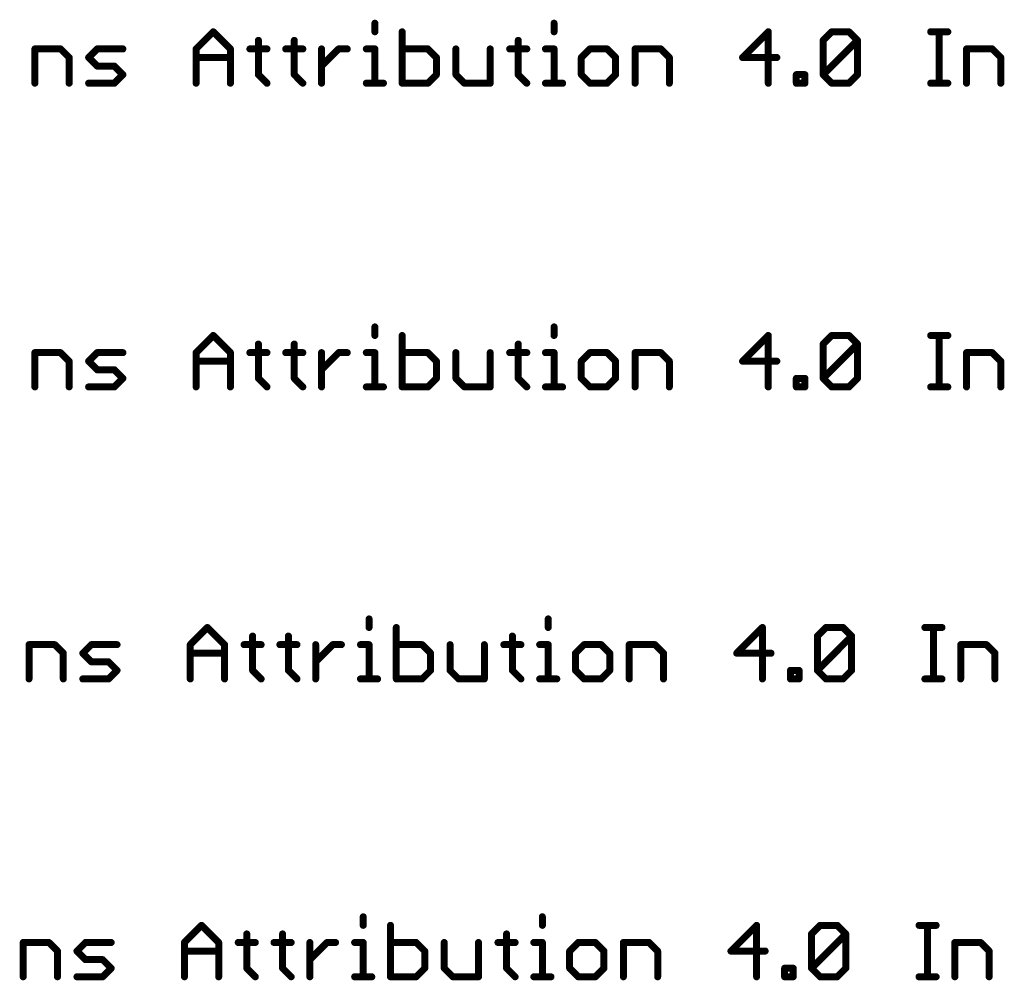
# Model space of a CAD drawing. Extents: x -13 to 79, y -40 to 78.
# Tile 13 of 96: x 37 to 59, y -35 to -15. Entities that reach past the tile are written whole.
import ezdxf

# ---------------------------------------------------------------- set-up
doc = ezdxf.new("R2010")
doc.units = 0
doc.layers.add('1', color=22, linetype='CONTINUOUS')

msp = doc.modelspace()

# ---------------------------------------------------------------- linework, layer by layer
at = {"layer": '1', "const_width": 0.1524}
for points in [[(44.931, -14.6208), (44.931, -14.8072)], [(48.8289, -14.6208), (48.8289, -14.8072)], [(41.0414, -15.1801), (41.4143, -14.8072)], [(41.4143, -14.8072), (41.7872, -15.1801)], [(45.5241, -14.8072), (45.5241, -15.9258)], [(53.4896, -14.8072), (52.9303, -15.3665)], [(53.4896, -15.9258), (53.4896, -14.8072)], [(54.6844, -14.9937), (54.8708, -14.8072)], [(54.8708, -14.8072), (55.2437, -14.8072)], [(55.2437, -14.8072), (55.4301, -14.9937)], [(57.0232, -14.8072), (57.396, -14.8072)], [(57.2096, -15.9258), (57.2096, -14.8072)], [(42.3973, -14.9937), (42.3973, -15.7394)], [(43.1769, -14.9937), (43.1769, -15.7394)], [(48.0494, -14.9937), (48.0494, -15.7394)], [(54.6844, -15.7394), (54.6844, -14.9937)], [(54.6844, -15.7394), (55.4301, -14.9937)], [(55.4301, -14.9937), (55.4301, -15.7394)], [(37.5333, -15.9258), (37.5333, -15.1801)], [(37.5333, -15.1801), (38.0925, -15.1801)], [(38.0925, -15.1801), (38.279, -15.3665)], [(38.7027, -15.3665), (38.8891, -15.1801)], [(38.8891, -15.1801), (39.4484, -15.1801)], [(41.0414, -15.9258), (41.0414, -15.1801)], [(41.7872, -15.1801), (41.7872, -15.9258)], [(42.2108, -15.1801), (42.5837, -15.1801)], [(42.9904, -15.1801), (43.3633, -15.1801)], [(43.77, -15.9258), (43.77, -15.1801)], [(43.77, -15.553), (44.1429, -15.1801)], [(44.1429, -15.1801), (44.3293, -15.1801)], [(44.7445, -15.1801), (44.931, -15.1801)], [(44.931, -15.1801), (44.931, -15.9258)], [(46.0834, -15.1801), (45.5241, -15.1801)], [(46.2698, -15.3665), (46.0834, -15.1801)], [(46.6935, -15.1801), (46.6935, -15.7394)], [(47.4392, -15.9258), (47.4392, -15.1801)], [(47.8629, -15.1801), (48.2358, -15.1801)], [(48.6425, -15.1801), (48.8289, -15.1801)], [(48.8289, -15.1801), (48.8289, -15.9258)], [(49.6085, -15.1801), (49.4221, -15.3665)], [(49.9814, -15.1801), (49.6085, -15.1801)], [(50.1678, -15.3665), (49.9814, -15.1801)], [(50.5915, -15.9258), (50.5915, -15.1801)], [(50.5915, -15.1801), (51.1508, -15.1801)], [(51.1508, -15.1801), (51.3372, -15.3665)], [(57.8028, -15.9258), (57.8028, -15.1801)], [(57.8028, -15.1801), (58.3621, -15.1801)], [(58.3621, -15.1801), (58.5485, -15.3665)], [(38.279, -15.3665), (38.279, -15.9258)], [(38.8891, -15.553), (38.7027, -15.3665)], [(41.0414, -15.3665), (41.7872, -15.3665)], [(46.2698, -15.7394), (46.2698, -15.3665)], [(49.4221, -15.3665), (49.4221, -15.7394)], [(50.1678, -15.7394), (50.1678, -15.3665)], [(51.3372, -15.3665), (51.3372, -15.9258)], [(52.9303, -15.3665), (53.676, -15.3665)], [(58.5485, -15.3665), (58.5485, -15.9258)], [(39.2619, -15.553), (38.8891, -15.553)], [(39.4484, -15.7394), (39.2619, -15.553)], [(38.7027, -15.9258), (39.2619, -15.9258)], [(39.2619, -15.9258), (39.4484, -15.7394)], [(42.3973, -15.7394), (42.5837, -15.9258)], [(43.1769, -15.7394), (43.3633, -15.9258)], [(44.7445, -15.9258), (45.1174, -15.9258)], [(45.5241, -15.9258), (46.0834, -15.9258)], [(46.0834, -15.9258), (46.2698, -15.7394)], [(46.6935, -15.7394), (46.88, -15.9258)], [(46.88, -15.9258), (47.4392, -15.9258)], [(48.0494, -15.7394), (48.2358, -15.9258)], [(48.6425, -15.9258), (49.0154, -15.9258)], [(49.4221, -15.7394), (49.6085, -15.9258)], [(49.6085, -15.9258), (49.9814, -15.9258)], [(49.9814, -15.9258), (50.1678, -15.7394)], [(54.0997, -15.9258), (54.0997, -15.7394)], [(54.0997, -15.7394), (54.2861, -15.7394)], [(54.2861, -15.9258), (54.0997, -15.9258)], [(54.2861, -15.7394), (54.2861, -15.9258)], [(54.8708, -15.9258), (54.6844, -15.7394)], [(55.2437, -15.9258), (54.8708, -15.9258)], [(55.4301, -15.7394), (55.2437, -15.9258)], [(57.0232, -15.9258), (57.396, -15.9258)], [(44.931, -21.2248), (44.931, -21.4112)], [(48.8289, -21.2248), (48.8289, -21.4112)], [(41.0414, -21.7841), (41.4143, -21.4112)], [(41.4143, -21.4112), (41.7872, -21.7841)], [(45.5241, -21.4112), (45.5241, -22.5298)], [(53.4896, -21.4112), (52.9303, -21.9705)], [(53.4896, -22.5298), (53.4896, -21.4112)], [(54.6844, -21.5977), (54.8708, -21.4112)], [(54.8708, -21.4112), (55.2437, -21.4112)], [(55.2437, -21.4112), (55.4301, -21.5977)], [(57.0232, -21.4112), (57.396, -21.4112)], [(57.2096, -22.5298), (57.2096, -21.4112)], [(42.3973, -21.5977), (42.3973, -22.3434)], [(43.1769, -21.5977), (43.1769, -22.3434)], [(48.0494, -21.5977), (48.0494, -22.3434)], [(54.6844, -22.3434), (54.6844, -21.5977)], [(54.6844, -22.3434), (55.4301, -21.5977)], [(55.4301, -21.5977), (55.4301, -22.3434)], [(37.5333, -22.5298), (37.5333, -21.7841)], [(37.5333, -21.7841), (38.0925, -21.7841)], [(38.0925, -21.7841), (38.279, -21.9705)], [(38.7027, -21.9705), (38.8891, -21.7841)], [(38.8891, -21.7841), (39.4484, -21.7841)], [(41.0414, -22.5298), (41.0414, -21.7841)], [(41.7872, -21.7841), (41.7872, -22.5298)], [(42.2108, -21.7841), (42.5837, -21.7841)], [(42.9904, -21.7841), (43.3633, -21.7841)], [(43.77, -22.5298), (43.77, -21.7841)], [(43.77, -22.157), (44.1429, -21.7841)], [(44.1429, -21.7841), (44.3293, -21.7841)], [(44.7445, -21.7841), (44.931, -21.7841)], [(44.931, -21.7841), (44.931, -22.5298)], [(46.0834, -21.7841), (45.5241, -21.7841)], [(46.2698, -21.9705), (46.0834, -21.7841)], [(46.6935, -21.7841), (46.6935, -22.3434)], [(47.4392, -22.5298), (47.4392, -21.7841)], [(47.8629, -21.7841), (48.2358, -21.7841)], [(48.6425, -21.7841), (48.8289, -21.7841)], [(48.8289, -21.7841), (48.8289, -22.5298)], [(49.6085, -21.7841), (49.4221, -21.9705)], [(49.9814, -21.7841), (49.6085, -21.7841)], [(50.1678, -21.9705), (49.9814, -21.7841)], [(50.5915, -22.5298), (50.5915, -21.7841)], [(50.5915, -21.7841), (51.1508, -21.7841)], [(51.1508, -21.7841), (51.3372, -21.9705)], [(57.8028, -22.5298), (57.8028, -21.7841)], [(57.8028, -21.7841), (58.3621, -21.7841)], [(58.3621, -21.7841), (58.5485, -21.9705)], [(38.279, -21.9705), (38.279, -22.5298)], [(38.8891, -22.157), (38.7027, -21.9705)], [(41.0414, -21.9705), (41.7872, -21.9705)], [(46.2698, -22.3434), (46.2698, -21.9705)], [(49.4221, -21.9705), (49.4221, -22.3434)], [(50.1678, -22.3434), (50.1678, -21.9705)], [(51.3372, -21.9705), (51.3372, -22.5298)], [(52.9303, -21.9705), (53.676, -21.9705)], [(58.5485, -21.9705), (58.5485, -22.5298)], [(39.2619, -22.157), (38.8891, -22.157)], [(39.4484, -22.3434), (39.2619, -22.157)], [(39.2619, -22.5298), (39.4484, -22.3434)], [(42.3973, -22.3434), (42.5837, -22.5298)], [(43.1769, -22.3434), (43.3633, -22.5298)], [(46.0834, -22.5298), (46.2698, -22.3434)], [(46.6935, -22.3434), (46.88, -22.5298)], [(48.0494, -22.3434), (48.2358, -22.5298)], [(49.4221, -22.3434), (49.6085, -22.5298)], [(49.9814, -22.5298), (50.1678, -22.3434)], [(54.0997, -22.5298), (54.0997, -22.3434)], [(54.0997, -22.3434), (54.2861, -22.3434)], [(54.2861, -22.3434), (54.2861, -22.5298)], [(54.8708, -22.5298), (54.6844, -22.3434)], [(55.4301, -22.3434), (55.2437, -22.5298)], [(38.7027, -22.5298), (39.2619, -22.5298)], [(44.7445, -22.5298), (45.1174, -22.5298)], [(45.5241, -22.5298), (46.0834, -22.5298)], [(46.88, -22.5298), (47.4392, -22.5298)], [(48.6425, -22.5298), (49.0154, -22.5298)], [(49.6085, -22.5298), (49.9814, -22.5298)], [(54.2861, -22.5298), (54.0997, -22.5298)], [(55.2437, -22.5298), (54.8708, -22.5298)], [(57.0232, -22.5298), (57.396, -22.5298)], [(44.804, -27.5748), (44.804, -27.7612)], [(48.7019, -27.5748), (48.7019, -27.7612)], [(40.9144, -28.1341), (41.2873, -27.7612)], [(41.2873, -27.7612), (41.6602, -28.1341)], [(45.3971, -27.7612), (45.3971, -28.8798)], [(53.3626, -27.7612), (52.8033, -28.3205)], [(53.3626, -28.8798), (53.3626, -27.7612)], [(54.5574, -27.9477), (54.7438, -27.7612)], [(54.7438, -27.7612), (55.1167, -27.7612)], [(55.1167, -27.7612), (55.3031, -27.9477)], [(56.8962, -27.7612), (57.269, -27.7612)], [(57.0826, -28.8798), (57.0826, -27.7612)], [(37.4063, -28.8798), (37.4063, -28.1341)], [(37.4063, -28.1341), (37.9655, -28.1341)], [(37.9655, -28.1341), (38.152, -28.3205)], [(38.5757, -28.3205), (38.7621, -28.1341)], [(38.7621, -28.1341), (39.3214, -28.1341)], [(40.9144, -28.8798), (40.9144, -28.1341)], [(41.6602, -28.1341), (41.6602, -28.8798)], [(42.0838, -28.1341), (42.4567, -28.1341)], [(42.2703, -27.9477), (42.2703, -28.6934)], [(42.8634, -28.1341), (43.2363, -28.1341)], [(43.0499, -27.9477), (43.0499, -28.6934)], [(43.643, -28.8798), (43.643, -28.1341)], [(43.643, -28.5069), (44.0159, -28.1341)], [(44.0159, -28.1341), (44.2023, -28.1341)], [(44.6175, -28.1341), (44.804, -28.1341)], [(44.804, -28.1341), (44.804, -28.8798)], [(45.9564, -28.1341), (45.3971, -28.1341)], [(46.1428, -28.3205), (45.9564, -28.1341)], [(46.5665, -28.1341), (46.5665, -28.6934)], [(47.3122, -28.8798), (47.3122, -28.1341)], [(47.7359, -28.1341), (48.1088, -28.1341)], [(47.9224, -27.9477), (47.9224, -28.6934)], [(48.5155, -28.1341), (48.7019, -28.1341)], [(48.7019, -28.1341), (48.7019, -28.8798)], [(49.4815, -28.1341), (49.2951, -28.3205)], [(49.8544, -28.1341), (49.4815, -28.1341)], [(50.0408, -28.3205), (49.8544, -28.1341)], [(50.4645, -28.8798), (50.4645, -28.1341)], [(50.4645, -28.1341), (51.0238, -28.1341)], [(51.0238, -28.1341), (51.2102, -28.3205)], [(54.5574, -28.6934), (54.5574, -27.9477)], [(54.5574, -28.6934), (55.3031, -27.9477)], [(55.3031, -27.9477), (55.3031, -28.6934)], [(57.6758, -28.8798), (57.6758, -28.1341)], [(57.6758, -28.1341), (58.2351, -28.1341)], [(58.2351, -28.1341), (58.4215, -28.3205)], [(38.152, -28.3205), (38.152, -28.8798)], [(38.7621, -28.5069), (38.5757, -28.3205)], [(40.9144, -28.3205), (41.6602, -28.3205)], [(46.1428, -28.6934), (46.1428, -28.3205)], [(49.2951, -28.3205), (49.2951, -28.6934)], [(50.0408, -28.6934), (50.0408, -28.3205)], [(51.2102, -28.3205), (51.2102, -28.8798)], [(52.8033, -28.3205), (53.549, -28.3205)], [(58.4215, -28.3205), (58.4215, -28.8798)], [(39.1349, -28.5069), (38.7621, -28.5069)], [(39.3214, -28.6934), (39.1349, -28.5069)], [(39.1349, -28.8798), (39.3214, -28.6934)], [(42.2703, -28.6934), (42.4567, -28.8798)], [(43.0499, -28.6934), (43.2363, -28.8798)], [(45.9564, -28.8798), (46.1428, -28.6934)], [(46.5665, -28.6934), (46.753, -28.8798)], [(47.9224, -28.6934), (48.1088, -28.8798)], [(49.2951, -28.6934), (49.4815, -28.8798)], [(49.8544, -28.8798), (50.0408, -28.6934)], [(53.9727, -28.8798), (53.9727, -28.6934)], [(53.9727, -28.6934), (54.1591, -28.6934)], [(54.1591, -28.6934), (54.1591, -28.8798)], [(54.7438, -28.8798), (54.5574, -28.6934)], [(55.3031, -28.6934), (55.1167, -28.8798)], [(38.5757, -28.8798), (39.1349, -28.8798)], [(44.6175, -28.8798), (44.9904, -28.8798)], [(45.3971, -28.8798), (45.9564, -28.8798)], [(46.753, -28.8798), (47.3122, -28.8798)], [(48.5155, -28.8798), (48.8884, -28.8798)], [(49.4815, -28.8798), (49.8544, -28.8798)], [(54.1591, -28.8798), (53.9727, -28.8798)], [(55.1167, -28.8798), (54.7438, -28.8798)], [(56.8962, -28.8798), (57.269, -28.8798)], [(44.677, -34.0518), (44.677, -34.2382)], [(48.5749, -34.0518), (48.5749, -34.2382)], [(40.7874, -34.6111), (41.1603, -34.2382)], [(41.1603, -34.2382), (41.5331, -34.6111)], [(45.2701, -34.2382), (45.2701, -35.3568)], [(53.2356, -34.2382), (52.6763, -34.7975)], [(53.2356, -35.3568), (53.2356, -34.2382)], [(54.4304, -34.4247), (54.6168, -34.2382)], [(54.6168, -34.2382), (54.9897, -34.2382)], [(54.9897, -34.2382), (55.1761, -34.4247)], [(56.7692, -34.2382), (57.142, -34.2382)], [(56.9556, -35.3568), (56.9556, -34.2382)], [(42.1433, -34.4247), (42.1433, -35.1704)], [(42.9229, -34.4247), (42.9229, -35.1704)], [(47.7953, -34.4247), (47.7953, -35.1704)], [(54.4304, -35.1704), (54.4304, -34.4247)], [(54.4304, -35.1704), (55.1761, -34.4247)], [(55.1761, -34.4247), (55.1761, -35.1704)], [(37.2793, -35.3568), (37.2793, -34.6111)], [(37.2793, -34.6111), (37.8385, -34.6111)], [(37.8385, -34.6111), (38.025, -34.7975)], [(38.4487, -34.7975), (38.6351, -34.6111)], [(38.6351, -34.6111), (39.1944, -34.6111)], [(40.7874, -35.3568), (40.7874, -34.6111)], [(41.5331, -34.6111), (41.5331, -35.3568)], [(41.9568, -34.6111), (42.3297, -34.6111)], [(42.7364, -34.6111), (43.1093, -34.6111)], [(43.516, -35.3568), (43.516, -34.6111)], [(43.516, -34.984), (43.8889, -34.6111)], [(43.8889, -34.6111), (44.0753, -34.6111)], [(44.4905, -34.6111), (44.677, -34.6111)], [(44.677, -34.6111), (44.677, -35.3568)], [(45.8294, -34.6111), (45.2701, -34.6111)], [(46.0158, -34.7975), (45.8294, -34.6111)], [(46.4395, -34.6111), (46.4395, -35.1704)], [(47.1852, -35.3568), (47.1852, -34.6111)], [(47.6089, -34.6111), (47.9818, -34.6111)], [(48.3885, -34.6111), (48.5749, -34.6111)], [(48.5749, -34.6111), (48.5749, -35.3568)], [(49.3545, -34.6111), (49.1681, -34.7975)], [(49.7274, -34.6111), (49.3545, -34.6111)], [(49.9138, -34.7975), (49.7274, -34.6111)], [(50.3375, -35.3568), (50.3375, -34.6111)], [(50.3375, -34.6111), (50.8968, -34.6111)], [(50.8968, -34.6111), (51.0832, -34.7975)], [(57.5488, -35.3568), (57.5488, -34.6111)], [(57.5488, -34.6111), (58.1081, -34.6111)], [(58.1081, -34.6111), (58.2945, -34.7975)], [(38.025, -34.7975), (38.025, -35.3568)], [(38.6351, -34.984), (38.4487, -34.7975)], [(39.0079, -34.984), (38.6351, -34.984)], [(39.1944, -35.1704), (39.0079, -34.984)], [(40.7874, -34.7975), (41.5331, -34.7975)], [(46.0158, -35.1704), (46.0158, -34.7975)], [(49.1681, -34.7975), (49.1681, -35.1704)], [(49.9138, -35.1704), (49.9138, -34.7975)], [(51.0832, -34.7975), (51.0832, -35.3568)], [(52.6763, -34.7975), (53.422, -34.7975)], [(58.2945, -34.7975), (58.2945, -35.3568)], [(39.0079, -35.3568), (39.1944, -35.1704)], [(42.1433, -35.1704), (42.3297, -35.3568)], [(42.9229, -35.1704), (43.1093, -35.3568)], [(45.8294, -35.3568), (46.0158, -35.1704)], [(46.4395, -35.1704), (46.626, -35.3568)], [(47.7953, -35.1704), (47.9818, -35.3568)], [(49.1681, -35.1704), (49.3545, -35.3568)], [(49.7274, -35.3568), (49.9138, -35.1704)], [(53.8457, -35.3568), (53.8457, -35.1704)], [(53.8457, -35.1704), (54.0321, -35.1704)], [(54.0321, -35.1704), (54.0321, -35.3568)], [(54.6168, -35.3568), (54.4304, -35.1704)], [(55.1761, -35.1704), (54.9897, -35.3568)], [(38.4487, -35.3568), (39.0079, -35.3568)], [(44.4905, -35.3568), (44.8634, -35.3568)], [(45.2701, -35.3568), (45.8294, -35.3568)], [(46.626, -35.3568), (47.1852, -35.3568)], [(48.3885, -35.3568), (48.7614, -35.3568)], [(49.3545, -35.3568), (49.7274, -35.3568)], [(54.0321, -35.3568), (53.8457, -35.3568)], [(54.9897, -35.3568), (54.6168, -35.3568)], [(56.7692, -35.3568), (57.142, -35.3568)]]:
    msp.add_lwpolyline(points, dxfattribs=at)
at = {"layer": '1', "const_width": 0.0762}
for points in [[(44.9691, -14.6208, 1), (44.8929, -14.6208)], [(48.867, -14.6208, 1), (48.7908, -14.6208)], [(41.4412, -14.7803, 1), (41.3874, -14.8342)], [(41.4412, -14.8342, 1), (41.3874, -14.7803)], [(44.8929, -14.8072, 1), (44.9691, -14.8072)], [(45.5622, -14.8072, 1), (45.486, -14.8072)], [(48.7908, -14.8072, 1), (48.867, -14.8072)], [(53.5277, -14.8072, 1), (53.4515, -14.8072)], [(53.5165, -14.8342, 1), (53.4626, -14.7803)], [(54.8708, -14.7691, 1), (54.8708, -14.8453)], [(54.8978, -14.8342, 1), (54.8439, -14.7803)], [(55.2706, -14.7803, 1), (55.2167, -14.8342)], [(55.2437, -14.8453, 1), (55.2437, -14.7691)], [(57.0232, -14.7691, 1), (57.0232, -14.8453)], [(57.2477, -14.8072, 1), (57.1715, -14.8072)], [(57.396, -14.8453, 1), (57.396, -14.7691)], [(42.4354, -14.9937, 1), (42.3592, -14.9937)], [(43.215, -14.9937, 1), (43.1388, -14.9937)], [(48.0875, -14.9937, 1), (48.0113, -14.9937)], [(54.7225, -14.9937, 1), (54.6463, -14.9937)], [(54.6575, -14.9667, 1), (54.7113, -15.0206)], [(55.4682, -14.9937, 1), (55.392, -14.9937)], [(55.457, -15.0206, 1), (55.4032, -14.9667)], [(55.4032, -15.0206, 1), (55.457, -14.9667)], [(37.5714, -15.1801, 1), (37.4952, -15.1801)], [(37.5333, -15.142, 1), (37.5333, -15.2182)], [(38.1195, -15.1532, 1), (38.0656, -15.207)], [(38.0925, -15.2182, 1), (38.0925, -15.142)], [(38.8891, -15.142, 1), (38.8891, -15.2182)], [(38.916, -15.207, 1), (38.8621, -15.1532)], [(39.4484, -15.2182, 1), (39.4484, -15.142)], [(41.0795, -15.1801, 1), (41.0033, -15.1801)], [(41.0145, -15.1532, 1), (41.0684, -15.207)], [(41.8253, -15.1801, 1), (41.7491, -15.1801)], [(41.7602, -15.207, 1), (41.8141, -15.1532)], [(42.2108, -15.142, 1), (42.2108, -15.2182)], [(42.5837, -15.2182, 1), (42.5837, -15.142)], [(42.9904, -15.142, 1), (42.9904, -15.2182)], [(43.3633, -15.2182, 1), (43.3633, -15.142)], [(43.8081, -15.1801, 1), (43.7319, -15.1801)], [(44.1429, -15.142, 1), (44.1429, -15.2182)], [(44.1698, -15.207, 1), (44.1159, -15.1532)], [(44.3293, -15.2182, 1), (44.3293, -15.142)], [(44.7445, -15.142, 1), (44.7445, -15.2182)], [(44.9691, -15.1801, 1), (44.8929, -15.1801)], [(44.931, -15.2182, 1), (44.931, -15.142)], [(45.5241, -15.142, 1), (45.5241, -15.2182)], [(46.1103, -15.1532, 1), (46.0565, -15.207)], [(46.0834, -15.2182, 1), (46.0834, -15.142)], [(46.7316, -15.1801, 1), (46.6554, -15.1801)], [(47.4773, -15.1801, 1), (47.4011, -15.1801)], [(47.8629, -15.142, 1), (47.8629, -15.2182)], [(48.2358, -15.2182, 1), (48.2358, -15.142)], [(48.6425, -15.142, 1), (48.6425, -15.2182)], [(48.867, -15.1801, 1), (48.7908, -15.1801)], [(48.8289, -15.2182, 1), (48.8289, -15.142)], [(49.6085, -15.142, 1), (49.6085, -15.2182)], [(49.6355, -15.207, 1), (49.5816, -15.1532)], [(50.0083, -15.1532, 1), (49.9545, -15.207)], [(49.9814, -15.2182, 1), (49.9814, -15.142)], [(50.6296, -15.1801, 1), (50.5534, -15.1801)], [(50.5915, -15.142, 1), (50.5915, -15.2182)], [(51.1777, -15.1532, 1), (51.1238, -15.207)], [(51.1508, -15.2182, 1), (51.1508, -15.142)], [(57.8409, -15.1801, 1), (57.7647, -15.1801)], [(57.8028, -15.142, 1), (57.8028, -15.2182)], [(58.389, -15.1532, 1), (58.3351, -15.207)], [(58.3621, -15.2182, 1), (58.3621, -15.142)], [(38.3171, -15.3665, 1), (38.2409, -15.3665)], [(38.252, -15.3935, 1), (38.3059, -15.3396)], [(38.7296, -15.3396, 1), (38.6757, -15.3935)], [(38.6757, -15.3396, 1), (38.7296, -15.3935)], [(41.0414, -15.3284, 1), (41.0414, -15.4046)], [(41.7872, -15.4046, 1), (41.7872, -15.3284)], [(46.3079, -15.3665, 1), (46.2317, -15.3665)], [(46.2429, -15.3935, 1), (46.2968, -15.3396)], [(49.4602, -15.3665, 1), (49.384, -15.3665)], [(49.3952, -15.3396, 1), (49.4491, -15.3935)], [(50.2059, -15.3665, 1), (50.1297, -15.3665)], [(50.1409, -15.3935, 1), (50.1948, -15.3396)], [(51.3753, -15.3665, 1), (51.2991, -15.3665)], [(51.3103, -15.3935, 1), (51.3642, -15.3396)], [(52.9303, -15.3284, 1), (52.9303, -15.4046)], [(52.9034, -15.3396, 1), (52.9573, -15.3935)], [(53.676, -15.4046, 1), (53.676, -15.3284)], [(58.5866, -15.3665, 1), (58.5104, -15.3665)], [(58.5216, -15.3935, 1), (58.5754, -15.3396)], [(38.8891, -15.5149, 1), (38.8891, -15.5911)], [(38.8621, -15.5799, 1), (38.916, -15.526)], [(39.2889, -15.526, 1), (39.235, -15.5799)], [(39.2619, -15.5911, 1), (39.2619, -15.5149)], [(43.7431, -15.526, 1), (43.797, -15.5799)], [(38.7027, -15.8877, 1), (38.7027, -15.9639)], [(39.2619, -15.9639, 1), (39.2619, -15.8877)], [(39.4753, -15.7663, 1), (39.4214, -15.7124)], [(39.4214, -15.7663, 1), (39.4753, -15.7124)], [(42.4242, -15.7124, 1), (42.3703, -15.7663)], [(42.3592, -15.7394, 1), (42.4354, -15.7394)], [(43.2038, -15.7124, 1), (43.1499, -15.7663)], [(43.1388, -15.7394, 1), (43.215, -15.7394)], [(44.7445, -15.8877, 1), (44.7445, -15.9639)], [(45.1174, -15.9639, 1), (45.1174, -15.8877)], [(45.5241, -15.8877, 1), (45.5241, -15.9639)], [(46.0834, -15.9639, 1), (46.0834, -15.8877)], [(46.2317, -15.7394, 1), (46.3079, -15.7394)], [(46.2968, -15.7663, 1), (46.2429, -15.7124)], [(46.7205, -15.7124, 1), (46.6666, -15.7663)], [(46.6554, -15.7394, 1), (46.7316, -15.7394)], [(46.88, -15.8877, 1), (46.88, -15.9639)], [(47.4392, -15.9639, 1), (47.4392, -15.8877)], [(48.0763, -15.7124, 1), (48.0224, -15.7663)], [(48.0113, -15.7394, 1), (48.0875, -15.7394)], [(48.6425, -15.8877, 1), (48.6425, -15.9639)], [(49.0154, -15.9639, 1), (49.0154, -15.8877)], [(49.4491, -15.7124, 1), (49.3952, -15.7663)], [(49.384, -15.7394, 1), (49.4602, -15.7394)], [(49.6085, -15.8877, 1), (49.6085, -15.9639)], [(49.9814, -15.9639, 1), (49.9814, -15.8877)], [(50.1297, -15.7394, 1), (50.2059, -15.7394)], [(50.1948, -15.7663, 1), (50.1409, -15.7124)], [(54.1378, -15.7394, 1), (54.0616, -15.7394)], [(54.0997, -15.7013, 1), (54.0997, -15.7775)], [(54.0997, -15.8877, 1), (54.0997, -15.9639)], [(54.3242, -15.7394, 1), (54.248, -15.7394)], [(54.2861, -15.7775, 1), (54.2861, -15.7013)], [(54.2861, -15.9639, 1), (54.2861, -15.8877)], [(54.7113, -15.7124, 1), (54.6575, -15.7663)], [(54.6575, -15.7124, 1), (54.7113, -15.7663)], [(54.6463, -15.7394, 1), (54.7225, -15.7394)], [(54.8708, -15.8877, 1), (54.8708, -15.9639)], [(55.2437, -15.9639, 1), (55.2437, -15.8877)], [(55.392, -15.7394, 1), (55.4682, -15.7394)], [(55.457, -15.7663, 1), (55.4032, -15.7124)], [(57.0232, -15.8877, 1), (57.0232, -15.9639)], [(57.396, -15.9639, 1), (57.396, -15.8877)], [(37.4952, -15.9258, 1), (37.5714, -15.9258)], [(38.2409, -15.9258, 1), (38.3171, -15.9258)], [(39.235, -15.8989, 1), (39.2889, -15.9527)], [(41.0033, -15.9258, 1), (41.0795, -15.9258)], [(41.7491, -15.9258, 1), (41.8253, -15.9258)], [(42.5568, -15.9527, 1), (42.6106, -15.8989)], [(43.3363, -15.9527, 1), (43.3902, -15.8989)], [(43.7319, -15.9258, 1), (43.8081, -15.9258)], [(44.8929, -15.9258, 1), (44.9691, -15.9258)], [(45.486, -15.9258, 1), (45.5622, -15.9258)], [(46.0565, -15.8989, 1), (46.1103, -15.9527)], [(46.853, -15.9527, 1), (46.9069, -15.8989)], [(47.4011, -15.9258, 1), (47.4773, -15.9258)], [(48.2088, -15.9527, 1), (48.2627, -15.8989)], [(48.7908, -15.9258, 1), (48.867, -15.9258)], [(49.5816, -15.9527, 1), (49.6355, -15.8989)], [(49.9545, -15.8989, 1), (50.0083, -15.9527)], [(50.5534, -15.9258, 1), (50.6296, -15.9258)], [(51.2991, -15.9258, 1), (51.3753, -15.9258)], [(53.4515, -15.9258, 1), (53.5277, -15.9258)], [(54.0616, -15.9258, 1), (54.1378, -15.9258)], [(54.248, -15.9258, 1), (54.3242, -15.9258)], [(54.8439, -15.9527, 1), (54.8978, -15.8989)], [(55.2167, -15.8989, 1), (55.2706, -15.9527)], [(57.1715, -15.9258, 1), (57.2477, -15.9258)], [(57.7647, -15.9258, 1), (57.8409, -15.9258)], [(58.5104, -15.9258, 1), (58.5866, -15.9258)], [(44.9691, -21.2248, 1), (44.8929, -21.2248)], [(48.867, -21.2248, 1), (48.7908, -21.2248)], [(41.4412, -21.3843, 1), (41.3874, -21.4382)], [(41.4412, -21.4382, 1), (41.3874, -21.3843)], [(44.8929, -21.4112, 1), (44.9691, -21.4112)], [(45.5622, -21.4112, 1), (45.486, -21.4112)], [(48.7908, -21.4112, 1), (48.867, -21.4112)], [(53.5277, -21.4112, 1), (53.4515, -21.4112)], [(53.5165, -21.4382, 1), (53.4626, -21.3843)], [(54.8708, -21.3731, 1), (54.8708, -21.4493)], [(54.8978, -21.4382, 1), (54.8439, -21.3843)], [(55.2706, -21.3843, 1), (55.2167, -21.4382)], [(55.2437, -21.4493, 1), (55.2437, -21.3731)], [(57.0232, -21.3731, 1), (57.0232, -21.4493)], [(57.2477, -21.4112, 1), (57.1715, -21.4112)], [(57.396, -21.4493, 1), (57.396, -21.3731)], [(42.4354, -21.5977, 1), (42.3592, -21.5977)], [(43.215, -21.5977, 1), (43.1388, -21.5977)], [(48.0875, -21.5977, 1), (48.0113, -21.5977)], [(54.7225, -21.5977, 1), (54.6463, -21.5977)], [(54.6575, -21.5707, 1), (54.7113, -21.6246)], [(55.4682, -21.5977, 1), (55.392, -21.5977)], [(55.457, -21.6246, 1), (55.4032, -21.5707)], [(55.4032, -21.6246, 1), (55.457, -21.5707)], [(37.5714, -21.7841, 1), (37.4952, -21.7841)], [(37.5333, -21.746, 1), (37.5333, -21.8222)], [(38.1195, -21.7572, 1), (38.0656, -21.811)], [(38.0925, -21.8222, 1), (38.0925, -21.746)], [(38.8891, -21.746, 1), (38.8891, -21.8222)], [(38.916, -21.811, 1), (38.8621, -21.7572)], [(39.4484, -21.8222, 1), (39.4484, -21.746)], [(41.0795, -21.7841, 1), (41.0033, -21.7841)], [(41.0145, -21.7572, 1), (41.0684, -21.811)], [(41.8253, -21.7841, 1), (41.7491, -21.7841)], [(41.7602, -21.811, 1), (41.8141, -21.7572)], [(42.2108, -21.746, 1), (42.2108, -21.8222)], [(42.5837, -21.8222, 1), (42.5837, -21.746)], [(42.9904, -21.746, 1), (42.9904, -21.8222)], [(43.3633, -21.8222, 1), (43.3633, -21.746)], [(43.8081, -21.7841, 1), (43.7319, -21.7841)], [(44.1429, -21.746, 1), (44.1429, -21.8222)], [(44.1698, -21.811, 1), (44.1159, -21.7572)], [(44.3293, -21.8222, 1), (44.3293, -21.746)], [(44.7445, -21.746, 1), (44.7445, -21.8222)], [(44.9691, -21.7841, 1), (44.8929, -21.7841)], [(44.931, -21.8222, 1), (44.931, -21.746)], [(45.5241, -21.746, 1), (45.5241, -21.8222)], [(46.1103, -21.7572, 1), (46.0565, -21.811)], [(46.0834, -21.8222, 1), (46.0834, -21.746)], [(46.7316, -21.7841, 1), (46.6554, -21.7841)], [(47.4773, -21.7841, 1), (47.4011, -21.7841)], [(47.8629, -21.746, 1), (47.8629, -21.8222)], [(48.2358, -21.8222, 1), (48.2358, -21.746)], [(48.6425, -21.746, 1), (48.6425, -21.8222)], [(48.867, -21.7841, 1), (48.7908, -21.7841)], [(48.8289, -21.8222, 1), (48.8289, -21.746)], [(49.6085, -21.746, 1), (49.6085, -21.8222)], [(49.6355, -21.811, 1), (49.5816, -21.7572)], [(50.0083, -21.7572, 1), (49.9545, -21.811)], [(49.9814, -21.8222, 1), (49.9814, -21.746)], [(50.6296, -21.7841, 1), (50.5534, -21.7841)], [(50.5915, -21.746, 1), (50.5915, -21.8222)], [(51.1777, -21.7572, 1), (51.1238, -21.811)], [(51.1508, -21.8222, 1), (51.1508, -21.746)], [(57.8409, -21.7841, 1), (57.7647, -21.7841)], [(57.8028, -21.746, 1), (57.8028, -21.8222)], [(58.389, -21.7572, 1), (58.3351, -21.811)], [(58.3621, -21.8222, 1), (58.3621, -21.746)], [(38.3171, -21.9705, 1), (38.2409, -21.9705)], [(38.252, -21.9975, 1), (38.3059, -21.9436)], [(38.7296, -21.9436, 1), (38.6757, -21.9975)], [(38.6757, -21.9436, 1), (38.7296, -21.9975)], [(41.0414, -21.9324, 1), (41.0414, -22.0086)], [(41.7872, -22.0086, 1), (41.7872, -21.9324)], [(46.3079, -21.9705, 1), (46.2317, -21.9705)], [(46.2429, -21.9975, 1), (46.2968, -21.9436)], [(49.4602, -21.9705, 1), (49.384, -21.9705)], [(49.3952, -21.9436, 1), (49.4491, -21.9975)], [(50.2059, -21.9705, 1), (50.1297, -21.9705)], [(50.1409, -21.9975, 1), (50.1948, -21.9436)], [(51.3753, -21.9705, 1), (51.2991, -21.9705)], [(51.3103, -21.9975, 1), (51.3642, -21.9436)], [(52.9303, -21.9324, 1), (52.9303, -22.0086)], [(52.9034, -21.9436, 1), (52.9573, -21.9975)], [(53.676, -22.0086, 1), (53.676, -21.9324)], [(58.5866, -21.9705, 1), (58.5104, -21.9705)], [(58.5216, -21.9975, 1), (58.5754, -21.9436)], [(38.8891, -22.1189, 1), (38.8891, -22.1951)], [(38.8621, -22.1839, 1), (38.916, -22.13)], [(39.2889, -22.13, 1), (39.235, -22.1839)], [(39.2619, -22.1951, 1), (39.2619, -22.1189)], [(39.4753, -22.3703, 1), (39.4214, -22.3164)], [(39.4214, -22.3703, 1), (39.4753, -22.3164)], [(42.4242, -22.3164, 1), (42.3703, -22.3703)], [(43.2038, -22.3164, 1), (43.1499, -22.3703)], [(43.7431, -22.13, 1), (43.797, -22.1839)], [(46.2968, -22.3703, 1), (46.2429, -22.3164)], [(46.7205, -22.3164, 1), (46.6666, -22.3703)], [(48.0763, -22.3164, 1), (48.0224, -22.3703)], [(49.4491, -22.3164, 1), (49.3952, -22.3703)], [(50.1948, -22.3703, 1), (50.1409, -22.3164)], [(54.1378, -22.3434, 1), (54.0616, -22.3434)], [(54.0997, -22.3053, 1), (54.0997, -22.3815)], [(54.3242, -22.3434, 1), (54.248, -22.3434)], [(54.2861, -22.3815, 1), (54.2861, -22.3053)], [(54.7113, -22.3164, 1), (54.6575, -22.3703)], [(54.6575, -22.3164, 1), (54.7113, -22.3703)], [(55.457, -22.3703, 1), (55.4032, -22.3164)], [(37.4952, -22.5298, 1), (37.5714, -22.5298)], [(38.2409, -22.5298, 1), (38.3171, -22.5298)], [(38.7027, -22.4917, 1), (38.7027, -22.5679)], [(39.235, -22.5029, 1), (39.2889, -22.5567)], [(39.2619, -22.5679, 1), (39.2619, -22.4917)], [(41.0033, -22.5298, 1), (41.0795, -22.5298)], [(41.7491, -22.5298, 1), (41.8253, -22.5298)], [(42.3592, -22.3434, 1), (42.4354, -22.3434)], [(42.5568, -22.5567, 1), (42.6106, -22.5029)], [(43.1388, -22.3434, 1), (43.215, -22.3434)], [(43.3363, -22.5567, 1), (43.3902, -22.5029)], [(43.7319, -22.5298, 1), (43.8081, -22.5298)], [(44.7445, -22.4917, 1), (44.7445, -22.5679)], [(44.8929, -22.5298, 1), (44.9691, -22.5298)], [(45.1174, -22.5679, 1), (45.1174, -22.4917)], [(45.5241, -22.4917, 1), (45.5241, -22.5679)], [(45.486, -22.5298, 1), (45.5622, -22.5298)], [(46.0565, -22.5029, 1), (46.1103, -22.5567)], [(46.0834, -22.5679, 1), (46.0834, -22.4917)], [(46.2317, -22.3434, 1), (46.3079, -22.3434)], [(46.6554, -22.3434, 1), (46.7316, -22.3434)], [(46.88, -22.4917, 1), (46.88, -22.5679)], [(46.853, -22.5567, 1), (46.9069, -22.5029)], [(47.4011, -22.5298, 1), (47.4773, -22.5298)], [(47.4392, -22.5679, 1), (47.4392, -22.4917)], [(48.0113, -22.3434, 1), (48.0875, -22.3434)], [(48.2088, -22.5567, 1), (48.2627, -22.5029)], [(48.6425, -22.4917, 1), (48.6425, -22.5679)], [(48.7908, -22.5298, 1), (48.867, -22.5298)], [(49.0154, -22.5679, 1), (49.0154, -22.4917)], [(49.384, -22.3434, 1), (49.4602, -22.3434)], [(49.6085, -22.4917, 1), (49.6085, -22.5679)], [(49.5816, -22.5567, 1), (49.6355, -22.5029)], [(49.9545, -22.5029, 1), (50.0083, -22.5567)], [(49.9814, -22.5679, 1), (49.9814, -22.4917)], [(50.1297, -22.3434, 1), (50.2059, -22.3434)], [(50.5534, -22.5298, 1), (50.6296, -22.5298)], [(51.2991, -22.5298, 1), (51.3753, -22.5298)], [(53.4515, -22.5298, 1), (53.5277, -22.5298)], [(54.0997, -22.4917, 1), (54.0997, -22.5679)], [(54.0616, -22.5298, 1), (54.1378, -22.5298)], [(54.248, -22.5298, 1), (54.3242, -22.5298)], [(54.2861, -22.5679, 1), (54.2861, -22.4917)], [(54.6463, -22.3434, 1), (54.7225, -22.3434)], [(54.8708, -22.4917, 1), (54.8708, -22.5679)], [(54.8439, -22.5567, 1), (54.8978, -22.5029)], [(55.2167, -22.5029, 1), (55.2706, -22.5567)], [(55.2437, -22.5679, 1), (55.2437, -22.4917)], [(55.392, -22.3434, 1), (55.4682, -22.3434)], [(57.0232, -22.4917, 1), (57.0232, -22.5679)], [(57.1715, -22.5298, 1), (57.2477, -22.5298)], [(57.396, -22.5679, 1), (57.396, -22.4917)], [(57.7647, -22.5298, 1), (57.8409, -22.5298)], [(58.5104, -22.5298, 1), (58.5866, -22.5298)], [(44.8421, -27.5748, 1), (44.7659, -27.5748)], [(48.74, -27.5748, 1), (48.6638, -27.5748)], [(41.3142, -27.7343, 1), (41.2604, -27.7882)], [(41.3142, -27.7882, 1), (41.2604, -27.7343)], [(44.7659, -27.7612, 1), (44.8421, -27.7612)], [(45.4352, -27.7612, 1), (45.359, -27.7612)], [(48.6638, -27.7612, 1), (48.74, -27.7612)], [(53.4007, -27.7612, 1), (53.3245, -27.7612)], [(53.3895, -27.7882, 1), (53.3356, -27.7343)], [(54.7438, -27.7231, 1), (54.7438, -27.7993)], [(54.7708, -27.7882, 1), (54.7169, -27.7343)], [(55.1436, -27.7343, 1), (55.0897, -27.7882)], [(55.1167, -27.7993, 1), (55.1167, -27.7231)], [(56.8962, -27.7231, 1), (56.8962, -27.7993)], [(57.1207, -27.7612, 1), (57.0445, -27.7612)], [(57.269, -27.7993, 1), (57.269, -27.7231)], [(37.4444, -28.1341, 1), (37.3682, -28.1341)], [(37.4063, -28.096, 1), (37.4063, -28.1722)], [(37.9925, -28.1072, 1), (37.9386, -28.161)], [(37.9655, -28.1722, 1), (37.9655, -28.096)], [(38.7621, -28.096, 1), (38.7621, -28.1722)], [(38.789, -28.161, 1), (38.7351, -28.1072)], [(39.3214, -28.1722, 1), (39.3214, -28.096)], [(40.9525, -28.1341, 1), (40.8763, -28.1341)], [(41.6983, -28.1341, 1), (41.6221, -28.1341)], [(42.0838, -28.096, 1), (42.0838, -28.1722)], [(42.3084, -27.9477, 1), (42.2322, -27.9477)], [(42.4567, -28.1722, 1), (42.4567, -28.096)], [(42.8634, -28.096, 1), (42.8634, -28.1722)], [(43.088, -27.9477, 1), (43.0118, -27.9477)], [(43.2363, -28.1722, 1), (43.2363, -28.096)], [(43.6811, -28.1341, 1), (43.6049, -28.1341)], [(44.0159, -28.096, 1), (44.0159, -28.1722)], [(44.0428, -28.161, 1), (43.9889, -28.1072)], [(44.2023, -28.1722, 1), (44.2023, -28.096)], [(44.6175, -28.096, 1), (44.6175, -28.1722)], [(44.8421, -28.1341, 1), (44.7659, -28.1341)], [(44.804, -28.1722, 1), (44.804, -28.096)], [(45.3971, -28.096, 1), (45.3971, -28.1722)], [(45.9833, -28.1072, 1), (45.9295, -28.161)], [(45.9564, -28.1722, 1), (45.9564, -28.096)], [(46.6046, -28.1341, 1), (46.5284, -28.1341)], [(47.3503, -28.1341, 1), (47.2741, -28.1341)], [(47.7359, -28.096, 1), (47.7359, -28.1722)], [(47.9605, -27.9477, 1), (47.8843, -27.9477)], [(48.1088, -28.1722, 1), (48.1088, -28.096)], [(48.5155, -28.096, 1), (48.5155, -28.1722)], [(48.74, -28.1341, 1), (48.6638, -28.1341)], [(48.7019, -28.1722, 1), (48.7019, -28.096)], [(49.4815, -28.096, 1), (49.4815, -28.1722)], [(49.5085, -28.161, 1), (49.4546, -28.1072)], [(49.8813, -28.1072, 1), (49.8275, -28.161)], [(49.8544, -28.1722, 1), (49.8544, -28.096)], [(50.5026, -28.1341, 1), (50.4264, -28.1341)], [(50.4645, -28.096, 1), (50.4645, -28.1722)], [(51.0507, -28.1072, 1), (50.9968, -28.161)], [(51.0238, -28.1722, 1), (51.0238, -28.096)], [(54.5955, -27.9477, 1), (54.5193, -27.9477)], [(54.5305, -27.9207, 1), (54.5843, -27.9746)], [(55.3412, -27.9477, 1), (55.265, -27.9477)], [(55.33, -27.9746, 1), (55.2762, -27.9207)], [(55.2762, -27.9746, 1), (55.33, -27.9207)], [(57.7139, -28.1341, 1), (57.6377, -28.1341)], [(57.6758, -28.096, 1), (57.6758, -28.1722)], [(58.262, -28.1072, 1), (58.2081, -28.161)], [(58.2351, -28.1722, 1), (58.2351, -28.096)], [(38.1901, -28.3205, 1), (38.1139, -28.3205)], [(38.125, -28.3475, 1), (38.1789, -28.2936)], [(38.6026, -28.2936, 1), (38.5487, -28.3475)], [(38.5487, -28.2936, 1), (38.6026, -28.3475)], [(40.9144, -28.2824, 1), (40.9144, -28.3586)], [(40.8875, -28.1072, 1), (40.9414, -28.161)], [(41.6332, -28.161, 1), (41.6871, -28.1072)], [(41.6602, -28.3586, 1), (41.6602, -28.2824)], [(46.1809, -28.3205, 1), (46.1047, -28.3205)], [(46.1159, -28.3475, 1), (46.1698, -28.2936)], [(49.3332, -28.3205, 1), (49.257, -28.3205)], [(49.2682, -28.2936, 1), (49.3221, -28.3475)], [(50.0789, -28.3205, 1), (50.0027, -28.3205)], [(50.0139, -28.3475, 1), (50.0678, -28.2936)], [(51.2483, -28.3205, 1), (51.1721, -28.3205)], [(51.1833, -28.3475, 1), (51.2372, -28.2936)], [(52.8033, -28.2824, 1), (52.8033, -28.3586)], [(52.7764, -28.2936, 1), (52.8303, -28.3475)], [(53.549, -28.3586, 1), (53.549, -28.2824)], [(58.4596, -28.3205, 1), (58.3834, -28.3205)], [(58.3946, -28.3475, 1), (58.4484, -28.2936)], [(38.7621, -28.4688, 1), (38.7621, -28.545)], [(38.7351, -28.5339, 1), (38.789, -28.48)], [(39.1619, -28.48, 1), (39.108, -28.5339)], [(39.1349, -28.545, 1), (39.1349, -28.4688)], [(43.6161, -28.48, 1), (43.67, -28.5339)], [(39.3483, -28.7203, 1), (39.2944, -28.6664)], [(39.2944, -28.7203, 1), (39.3483, -28.6664)], [(42.2972, -28.6664, 1), (42.2433, -28.7203)], [(42.2322, -28.6934, 1), (42.3084, -28.6934)], [(43.0768, -28.6664, 1), (43.0229, -28.7203)], [(43.0118, -28.6934, 1), (43.088, -28.6934)], [(46.1047, -28.6934, 1), (46.1809, -28.6934)], [(46.1698, -28.7203, 1), (46.1159, -28.6664)], [(46.5935, -28.6664, 1), (46.5396, -28.7203)], [(46.5284, -28.6934, 1), (46.6046, -28.6934)], [(47.9493, -28.6664, 1), (47.8954, -28.7203)], [(47.8843, -28.6934, 1), (47.9605, -28.6934)], [(49.3221, -28.6664, 1), (49.2682, -28.7203)], [(49.257, -28.6934, 1), (49.3332, -28.6934)], [(50.0027, -28.6934, 1), (50.0789, -28.6934)], [(50.0678, -28.7203, 1), (50.0139, -28.6664)], [(54.0108, -28.6934, 1), (53.9346, -28.6934)], [(53.9727, -28.6553, 1), (53.9727, -28.7315)], [(54.1972, -28.6934, 1), (54.121, -28.6934)], [(54.1591, -28.7315, 1), (54.1591, -28.6553)], [(54.5843, -28.6664, 1), (54.5305, -28.7203)], [(54.5305, -28.6664, 1), (54.5843, -28.7203)], [(54.5193, -28.6934, 1), (54.5955, -28.6934)], [(55.265, -28.6934, 1), (55.3412, -28.6934)], [(55.33, -28.7203, 1), (55.2762, -28.6664)], [(37.3682, -28.8798, 1), (37.4444, -28.8798)], [(38.1139, -28.8798, 1), (38.1901, -28.8798)], [(38.5757, -28.8417, 1), (38.5757, -28.9179)], [(39.108, -28.8529, 1), (39.1619, -28.9067)], [(39.1349, -28.9179, 1), (39.1349, -28.8417)], [(40.8763, -28.8798, 1), (40.9525, -28.8798)], [(41.6221, -28.8798, 1), (41.6983, -28.8798)], [(42.4298, -28.9067, 1), (42.4836, -28.8529)], [(43.2093, -28.9067, 1), (43.2632, -28.8529)], [(43.6049, -28.8798, 1), (43.6811, -28.8798)], [(44.6175, -28.8417, 1), (44.6175, -28.9179)], [(44.7659, -28.8798, 1), (44.8421, -28.8798)], [(44.9904, -28.9179, 1), (44.9904, -28.8417)], [(45.3971, -28.8417, 1), (45.3971, -28.9179)], [(45.359, -28.8798, 1), (45.4352, -28.8798)], [(45.9295, -28.8529, 1), (45.9833, -28.9067)], [(45.9564, -28.9179, 1), (45.9564, -28.8417)], [(46.753, -28.8417, 1), (46.753, -28.9179)], [(46.726, -28.9067, 1), (46.7799, -28.8529)], [(47.2741, -28.8798, 1), (47.3503, -28.8798)], [(47.3122, -28.9179, 1), (47.3122, -28.8417)], [(48.0818, -28.9067, 1), (48.1357, -28.8529)], [(48.5155, -28.8417, 1), (48.5155, -28.9179)], [(48.6638, -28.8798, 1), (48.74, -28.8798)], [(48.8884, -28.9179, 1), (48.8884, -28.8417)], [(49.4815, -28.8417, 1), (49.4815, -28.9179)], [(49.4546, -28.9067, 1), (49.5085, -28.8529)], [(49.8275, -28.8529, 1), (49.8813, -28.9067)], [(49.8544, -28.9179, 1), (49.8544, -28.8417)], [(50.4264, -28.8798, 1), (50.5026, -28.8798)], [(51.1721, -28.8798, 1), (51.2483, -28.8798)], [(53.3245, -28.8798, 1), (53.4007, -28.8798)], [(53.9727, -28.8417, 1), (53.9727, -28.9179)], [(53.9346, -28.8798, 1), (54.0108, -28.8798)], [(54.121, -28.8798, 1), (54.1972, -28.8798)], [(54.1591, -28.9179, 1), (54.1591, -28.8417)], [(54.7438, -28.8417, 1), (54.7438, -28.9179)], [(54.7169, -28.9067, 1), (54.7708, -28.8529)], [(55.0897, -28.8529, 1), (55.1436, -28.9067)], [(55.1167, -28.9179, 1), (55.1167, -28.8417)], [(56.8962, -28.8417, 1), (56.8962, -28.9179)], [(57.0445, -28.8798, 1), (57.1207, -28.8798)], [(57.269, -28.9179, 1), (57.269, -28.8417)], [(57.6377, -28.8798, 1), (57.7139, -28.8798)], [(58.3834, -28.8798, 1), (58.4596, -28.8798)], [(44.7151, -34.0518, 1), (44.6389, -34.0518)], [(48.613, -34.0518, 1), (48.5368, -34.0518)], [(41.1872, -34.2113, 1), (41.1334, -34.2652)], [(41.1872, -34.2652, 1), (41.1334, -34.2113)], [(44.6389, -34.2382, 1), (44.7151, -34.2382)], [(45.3082, -34.2382, 1), (45.232, -34.2382)], [(48.5368, -34.2382, 1), (48.613, -34.2382)], [(53.2737, -34.2382, 1), (53.1975, -34.2382)], [(53.2625, -34.2652, 1), (53.2086, -34.2113)], [(54.6168, -34.2001, 1), (54.6168, -34.2763)], [(54.6438, -34.2652, 1), (54.5899, -34.2113)], [(55.0166, -34.2113, 1), (54.9627, -34.2652)], [(54.9897, -34.2763, 1), (54.9897, -34.2001)], [(56.7692, -34.2001, 1), (56.7692, -34.2763)], [(56.9937, -34.2382, 1), (56.9175, -34.2382)], [(57.142, -34.2763, 1), (57.142, -34.2001)], [(42.1814, -34.4247, 1), (42.1052, -34.4247)], [(42.961, -34.4247, 1), (42.8848, -34.4247)], [(47.8334, -34.4247, 1), (47.7572, -34.4247)], [(54.4685, -34.4247, 1), (54.3923, -34.4247)], [(54.4035, -34.3977, 1), (54.4573, -34.4516)], [(55.2142, -34.4247, 1), (55.138, -34.4247)], [(55.203, -34.4516, 1), (55.1492, -34.3977)], [(55.1492, -34.4516, 1), (55.203, -34.3977)], [(37.3174, -34.6111, 1), (37.2412, -34.6111)], [(37.2793, -34.573, 1), (37.2793, -34.6492)], [(37.8655, -34.5842, 1), (37.8116, -34.638)], [(37.8385, -34.6492, 1), (37.8385, -34.573)], [(38.6351, -34.573, 1), (38.6351, -34.6492)], [(38.662, -34.638, 1), (38.6081, -34.5842)], [(39.1944, -34.6492, 1), (39.1944, -34.573)], [(40.8255, -34.6111, 1), (40.7493, -34.6111)], [(40.7605, -34.5842, 1), (40.8144, -34.638)], [(41.5712, -34.6111, 1), (41.495, -34.6111)], [(41.5062, -34.638, 1), (41.5601, -34.5842)], [(41.9568, -34.573, 1), (41.9568, -34.6492)], [(42.3297, -34.6492, 1), (42.3297, -34.573)], [(42.7364, -34.573, 1), (42.7364, -34.6492)], [(43.1093, -34.6492, 1), (43.1093, -34.573)], [(43.5541, -34.6111, 1), (43.4779, -34.6111)], [(43.8889, -34.573, 1), (43.8889, -34.6492)], [(43.9158, -34.638, 1), (43.8619, -34.5842)], [(44.0753, -34.6492, 1), (44.0753, -34.573)], [(44.4905, -34.573, 1), (44.4905, -34.6492)], [(44.7151, -34.6111, 1), (44.6389, -34.6111)], [(44.677, -34.6492, 1), (44.677, -34.573)], [(45.2701, -34.573, 1), (45.2701, -34.6492)], [(45.8563, -34.5842, 1), (45.8025, -34.638)], [(45.8294, -34.6492, 1), (45.8294, -34.573)], [(46.4776, -34.6111, 1), (46.4014, -34.6111)], [(47.2233, -34.6111, 1), (47.1471, -34.6111)], [(47.6089, -34.573, 1), (47.6089, -34.6492)], [(47.9818, -34.6492, 1), (47.9818, -34.573)], [(48.3885, -34.573, 1), (48.3885, -34.6492)], [(48.613, -34.6111, 1), (48.5368, -34.6111)], [(48.5749, -34.6492, 1), (48.5749, -34.573)], [(49.3545, -34.573, 1), (49.3545, -34.6492)], [(49.3815, -34.638, 1), (49.3276, -34.5842)], [(49.7543, -34.5842, 1), (49.7005, -34.638)], [(49.7274, -34.6492, 1), (49.7274, -34.573)], [(50.3756, -34.6111, 1), (50.2994, -34.6111)], [(50.3375, -34.573, 1), (50.3375, -34.6492)], [(50.9237, -34.5842, 1), (50.8698, -34.638)], [(50.8968, -34.6492, 1), (50.8968, -34.573)], [(57.5869, -34.6111, 1), (57.5107, -34.6111)], [(57.5488, -34.573, 1), (57.5488, -34.6492)], [(58.135, -34.5842, 1), (58.0811, -34.638)], [(58.1081, -34.6492, 1), (58.1081, -34.573)], [(38.0631, -34.7975, 1), (37.9869, -34.7975)], [(37.998, -34.8245, 1), (38.0519, -34.7706)], [(38.4756, -34.7706, 1), (38.4217, -34.8245)], [(38.4217, -34.7706, 1), (38.4756, -34.8245)], [(38.6351, -34.9459, 1), (38.6351, -35.0221)], [(39.0349, -34.957, 1), (38.981, -35.0109)], [(39.0079, -35.0221, 1), (39.0079, -34.9459)], [(40.7874, -34.7594, 1), (40.7874, -34.8356)], [(41.5331, -34.8356, 1), (41.5331, -34.7594)], [(46.0539, -34.7975, 1), (45.9777, -34.7975)], [(45.9889, -34.8245, 1), (46.0428, -34.7706)], [(49.2062, -34.7975, 1), (49.13, -34.7975)], [(49.1412, -34.7706, 1), (49.1951, -34.8245)], [(49.9519, -34.7975, 1), (49.8757, -34.7975)], [(49.8869, -34.8245, 1), (49.9408, -34.7706)], [(51.1213, -34.7975, 1), (51.0451, -34.7975)], [(51.0563, -34.8245, 1), (51.1102, -34.7706)], [(52.6763, -34.7594, 1), (52.6763, -34.8356)], [(52.6494, -34.7706, 1), (52.7033, -34.8245)], [(53.422, -34.8356, 1), (53.422, -34.7594)], [(58.3326, -34.7975, 1), (58.2564, -34.7975)], [(58.2676, -34.8245, 1), (58.3214, -34.7706)], [(38.6081, -35.0109, 1), (38.662, -34.957)], [(39.2213, -35.1973, 1), (39.1674, -35.1434)], [(39.1674, -35.1973, 1), (39.2213, -35.1434)], [(42.1702, -35.1434, 1), (42.1163, -35.1973)], [(42.9498, -35.1434, 1), (42.8959, -35.1973)], [(43.4891, -34.957, 1), (43.543, -35.0109)], [(46.0428, -35.1973, 1), (45.9889, -35.1434)], [(46.4665, -35.1434, 1), (46.4126, -35.1973)], [(47.8223, -35.1434, 1), (47.7684, -35.1973)], [(49.1951, -35.1434, 1), (49.1412, -35.1973)], [(49.9408, -35.1973, 1), (49.8869, -35.1434)], [(53.8838, -35.1704, 1), (53.8076, -35.1704)], [(53.8457, -35.1323, 1), (53.8457, -35.2085)], [(54.0702, -35.1704, 1), (53.994, -35.1704)], [(54.0321, -35.2085, 1), (54.0321, -35.1323)], [(54.4573, -35.1434, 1), (54.4035, -35.1973)], [(54.4035, -35.1434, 1), (54.4573, -35.1973)], [(55.203, -35.1973, 1), (55.1492, -35.1434)], [(37.2412, -35.3568, 1), (37.3174, -35.3568)], [(37.9869, -35.3568, 1), (38.0631, -35.3568)], [(38.4487, -35.3187, 1), (38.4487, -35.3949)], [(38.981, -35.3299, 1), (39.0349, -35.3837)], [(39.0079, -35.3949, 1), (39.0079, -35.3187)], [(40.7493, -35.3568, 1), (40.8255, -35.3568)], [(41.495, -35.3568, 1), (41.5712, -35.3568)], [(42.1052, -35.1704, 1), (42.1814, -35.1704)], [(42.3028, -35.3837, 1), (42.3566, -35.3299)], [(42.8848, -35.1704, 1), (42.961, -35.1704)], [(43.0823, -35.3837, 1), (43.1362, -35.3299)], [(43.4779, -35.3568, 1), (43.5541, -35.3568)], [(44.4905, -35.3187, 1), (44.4905, -35.3949)], [(44.6389, -35.3568, 1), (44.7151, -35.3568)], [(44.8634, -35.3949, 1), (44.8634, -35.3187)], [(45.2701, -35.3187, 1), (45.2701, -35.3949)], [(45.232, -35.3568, 1), (45.3082, -35.3568)], [(45.8025, -35.3299, 1), (45.8563, -35.3837)], [(45.8294, -35.3949, 1), (45.8294, -35.3187)], [(45.9777, -35.1704, 1), (46.0539, -35.1704)], [(46.4014, -35.1704, 1), (46.4776, -35.1704)], [(46.626, -35.3187, 1), (46.626, -35.3949)], [(46.599, -35.3837, 1), (46.6529, -35.3299)], [(47.1471, -35.3568, 1), (47.2233, -35.3568)], [(47.1852, -35.3949, 1), (47.1852, -35.3187)], [(47.7572, -35.1704, 1), (47.8334, -35.1704)], [(47.9548, -35.3837, 1), (48.0087, -35.3299)], [(48.3885, -35.3187, 1), (48.3885, -35.3949)], [(48.5368, -35.3568, 1), (48.613, -35.3568)], [(48.7614, -35.3949, 1), (48.7614, -35.3187)], [(49.13, -35.1704, 1), (49.2062, -35.1704)], [(49.3545, -35.3187, 1), (49.3545, -35.3949)], [(49.3276, -35.3837, 1), (49.3815, -35.3299)], [(49.7005, -35.3299, 1), (49.7543, -35.3837)], [(49.7274, -35.3949, 1), (49.7274, -35.3187)], [(49.8757, -35.1704, 1), (49.9519, -35.1704)], [(50.2994, -35.3568, 1), (50.3756, -35.3568)], [(51.0451, -35.3568, 1), (51.1213, -35.3568)], [(53.1975, -35.3568, 1), (53.2737, -35.3568)], [(53.8457, -35.3187, 1), (53.8457, -35.3949)], [(53.8076, -35.3568, 1), (53.8838, -35.3568)], [(53.994, -35.3568, 1), (54.0702, -35.3568)], [(54.0321, -35.3949, 1), (54.0321, -35.3187)], [(54.3923, -35.1704, 1), (54.4685, -35.1704)], [(54.6168, -35.3187, 1), (54.6168, -35.3949)], [(54.5899, -35.3837, 1), (54.6438, -35.3299)], [(54.9627, -35.3299, 1), (55.0166, -35.3837)], [(54.9897, -35.3949, 1), (54.9897, -35.3187)], [(55.138, -35.1704, 1), (55.2142, -35.1704)], [(56.7692, -35.3187, 1), (56.7692, -35.3949)], [(56.9175, -35.3568, 1), (56.9937, -35.3568)], [(57.142, -35.3949, 1), (57.142, -35.3187)], [(57.5107, -35.3568, 1), (57.5869, -35.3568)], [(58.2564, -35.3568, 1), (58.3326, -35.3568)]]:
    msp.add_lwpolyline(points, format="xyb", dxfattribs=at)

doc.saveas('drawing.dxf')
